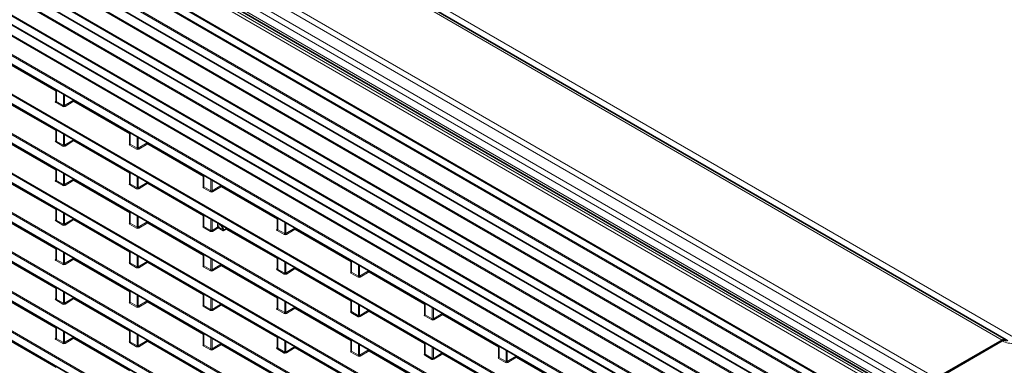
# Model space of a CAD drawing. Header units: millimetres. Extents: x 0 to 1118, y 0 to 864.
# Tile 28 of 256: x 114 to 177, y 181 to 204. Entities that reach past the tile are written whole.
import ezdxf

# ---------------------------------------------------------------- set-up
doc = ezdxf.new("R2010")
doc.units = ezdxf.units.MM

msp = doc.modelspace()

# ---------------------------------------------------------------- linework, layer by layer
at = {"color": 7, "linetype": 'Continuous', "lineweight": 18}
for p, q in [((177.3528, 182.8845), (82.3, 237.7574)), ((178.0703, 183.0724), (83.2618, 237.8041)), ((172.8298, 180.1539), (77.777, 235.0267)), ((173.0798, 180.4178), (78.027, 235.2906)), ((172.5066, 179.5941), (77.4538, 234.4669)), ((172.403, 179.2456), (77.3502, 234.1184)), ((173.0397, 177.8343), (76.8903, 233.3401)), ((76.9772, 233.4923), (173.1265, 177.9865)), ((172.403, 178.7513), (77.3502, 233.6241)), ((81.4082, 229.1981), (168.5218, 178.9085)), ((82.5302, 228), (168.7503, 178.2262)), ((168.7503, 178.1463), (82.4964, 227.9397)), ((167.7663, 177.4593), (82.1638, 226.8766)), ((82.1976, 226.9369), (167.8001, 177.5196)), ((75.4639, 225.1067), (174.4661, 167.954)), ((75.8304, 224.2126), (175.4502, 166.7034)), ((175.4502, 166.6235), (75.7966, 224.1523)), ((174.4661, 165.9365), (75.4639, 223.0892)), ((75.4978, 223.1495), (174.4999, 165.9968)), ((75.4639, 222.555), (174.4661, 165.4023)), ((174.4661, 163.3848), (75.4639, 220.5375)), ((75.4978, 220.5979), (174.4999, 163.4451)), ((75.4639, 220.0033), (174.4661, 162.8506)), ((174.4661, 160.8331), (75.4639, 217.9859)), ((75.4978, 218.0462), (174.4999, 160.8934)), ((75.4639, 217.4516), (174.4661, 160.2989)), ((98.2546, 217.0533), (167.7663, 176.9251)), ((174.4661, 158.2814), (75.4639, 215.4342)), ((75.4978, 215.4945), (174.4999, 158.3417)), ((75.4639, 214.8999), (174.4661, 157.7472)), ((174.4661, 155.7297), (75.4639, 212.8825)), ((75.4978, 212.9428), (174.4999, 155.7901)), ((75.4639, 212.3482), (174.4661, 155.1955)), ((174.4661, 168.4882), (98.2546, 212.4841)), ((98.2884, 212.5445), (174.4999, 168.5485)), ((174.4661, 153.1781), (75.4639, 210.3308)), ((75.4978, 210.3911), (174.4999, 153.2384)), ((75.4639, 209.7965), (174.4661, 152.6438)), ((174.4661, 150.6264), (75.4639, 207.7791)), ((75.4978, 207.8394), (174.4999, 150.6867)), ((75.4639, 207.2449), (174.4661, 150.0921)), ((168.7503, 175.5946), (115.0316, 206.6058)), ((115.0654, 206.6661), (168.7503, 175.6745)), ((167.7663, 174.9076), (114.0054, 205.9431)), ((114.0392, 206.0034), (167.8001, 174.9679)), ((174.4661, 148.0747), (75.4639, 205.2274)), ((75.4978, 205.2877), (174.4999, 148.135)), ((114.0054, 205.4089), (167.7663, 174.3734)), ((75.4639, 204.6932), (174.4661, 147.5404)), ((169.2525, 172.7531), (114.1748, 204.5488)), ((114.2464, 204.5873), (169.1909, 172.8684)), ((116.1609, 199.0442), (116.1609, 198.2934)), ((116.6218, 198.0274), (116.6218, 198.7782)), ((116.6919, 198.7377), (116.6919, 198.0305)), ((116.1259, 198.3175), (116.1463, 198.3308)), ((116.588, 197.9671), (116.1271, 198.2331)), ((116.1609, 198.2934), (116.6218, 198.0274)), ((116.6919, 198.0305), (117.268, 198.3803)), ((117.3034, 198.3191), (116.7281, 197.9699)), ((116.1609, 196.4925), (116.1609, 195.7417)), ((116.6218, 195.4757), (116.6218, 196.2265)), ((116.6919, 196.186), (116.6919, 195.4788)), ((120.8218, 196.2879), (120.8218, 196.3535)), ((120.9339, 196.2888), (120.9339, 195.538)), ((116.1259, 195.7659), (116.1463, 195.7791)), ((116.588, 195.4154), (116.1271, 195.6814)), ((116.1609, 195.7417), (116.6218, 195.4757)), ((116.6919, 195.4788), (117.268, 195.8286)), ((117.3034, 195.7674), (116.7281, 195.4182)), ((120.8989, 195.5622), (120.9193, 195.5754)), ((120.9339, 195.538), (121.3947, 195.272)), ((121.3947, 195.272), (121.3947, 196.0228)), ((121.4648, 195.9823), (121.4648, 195.2752)), ((121.4648, 195.2752), (122.041, 195.6249)), ((122.0763, 195.5637), (121.5011, 195.2145)), ((121.3609, 195.2117), (120.9001, 195.4777)), ((122.7073, 195.1994), (122.7641, 195.2323)), ((116.1609, 193.9408), (116.1609, 193.19)), ((116.6218, 192.924), (116.6218, 193.6748)), ((116.6919, 193.6343), (116.6919, 192.9272)), ((120.8218, 193.7362), (120.8218, 193.8018)), ((120.9339, 193.7371), (120.9339, 192.9864)), ((116.1259, 193.2142), (116.1463, 193.2274)), ((116.588, 192.8637), (116.1271, 193.1297)), ((116.1609, 193.19), (116.6218, 192.924)), ((116.6919, 192.9272), (117.268, 193.2769)), ((117.3034, 193.2157), (116.7281, 192.8665)), ((120.8989, 193.0105), (120.9193, 193.0237)), ((120.9339, 192.9864), (121.3947, 192.7203)), ((121.3947, 192.7203), (121.3947, 193.4711)), ((121.4648, 193.4306), (121.4648, 192.7235)), ((121.4648, 192.7235), (122.041, 193.0732)), ((122.0763, 193.012), (121.5011, 192.6628)), ((125.7069, 193.5335), (125.7069, 192.7827)), ((126.1677, 192.5166), (126.1677, 193.2674)), ((126.2378, 193.227), (126.2378, 192.5198)), ((121.3609, 192.66), (120.9001, 192.926)), ((125.6718, 192.8068), (125.6922, 192.82)), ((126.1339, 192.4563), (125.6731, 192.7224)), ((125.7069, 192.7827), (126.1677, 192.5166)), ((126.2378, 192.5198), (126.814, 192.8695)), ((126.8493, 192.8083), (126.2741, 192.4591)), ((116.1609, 191.3891), (116.1609, 190.6384)), ((116.6218, 190.3723), (116.6218, 191.1231)), ((116.6919, 191.0826), (116.6919, 190.3755)), ((120.8218, 191.1845), (120.8218, 191.2502)), ((120.9339, 191.1855), (120.9339, 190.4347)), ((129.1916, 191.5218), (129.1347, 191.489)), ((129.5451, 191.3177), (129.4883, 191.2849)), ((116.1259, 190.6625), (116.1463, 190.6757)), ((116.588, 190.312), (116.1271, 190.578)), ((116.1609, 190.6384), (116.6218, 190.3723)), ((116.6919, 190.3755), (117.268, 190.7252)), ((117.3034, 190.664), (116.7281, 190.3148)), ((120.8989, 190.4588), (120.9193, 190.472)), ((120.9339, 190.4347), (121.3947, 190.1686)), ((121.3947, 190.1686), (121.3947, 190.9194)), ((121.4648, 190.879), (121.4648, 190.1718)), ((121.4648, 190.1718), (122.041, 190.5215)), ((122.0763, 190.4603), (121.5011, 190.1111)), ((125.7069, 190.9818), (125.7069, 190.231)), ((126.1677, 189.9649), (126.1677, 190.7157)), ((126.2378, 190.6753), (126.2378, 189.9681)), ((126.5988, 190.1872), (126.5988, 190.4669)), ((126.6689, 190.4264), (126.6689, 190.1869)), ((130.4798, 190.7781), (130.4798, 190.0273)), ((130.9407, 189.7613), (130.9407, 190.512)), ((131.0108, 190.4716), (131.0108, 189.7644)), ((121.3609, 190.1083), (120.9001, 190.3744)), ((125.6718, 190.2551), (125.6922, 190.2683)), ((126.1339, 189.9046), (125.6731, 190.1707)), ((125.7069, 190.231), (126.1677, 189.9649)), ((126.2378, 189.9681), (126.5988, 190.1872)), ((126.6351, 190.1266), (126.2741, 189.9074)), ((126.9559, 189.9413), (126.6351, 190.1266)), ((126.6689, 190.1869), (126.9702, 190.0129)), ((130.4448, 190.0514), (130.4652, 190.0646)), ((130.9069, 189.7009), (130.446, 189.967)), ((130.4798, 190.0273), (130.9407, 189.7613)), ((131.0108, 189.7644), (131.587, 190.1142)), ((131.6223, 190.0529), (131.047, 189.7037)), ((116.1609, 188.8375), (116.1609, 188.0867)), ((116.6218, 187.8206), (116.6218, 188.5714)), ((116.6919, 188.531), (116.6919, 187.8238)), ((120.8218, 188.6328), (120.8218, 188.6985)), ((120.9339, 188.6338), (120.9339, 187.883)), ((124.7714, 188.9701), (124.7146, 188.9373)), ((125.125, 188.766), (125.0682, 188.7332)), ((116.1259, 188.1108), (116.1463, 188.124)), ((116.588, 187.7603), (116.1271, 188.0264)), ((116.1609, 188.0867), (116.6218, 187.8206)), ((116.6919, 187.8238), (117.268, 188.1735)), ((117.3034, 188.1123), (116.7281, 187.7631)), ((120.8989, 187.9071), (120.9193, 187.9203)), ((120.9339, 187.883), (121.3947, 187.6169)), ((121.3947, 187.6169), (121.3947, 188.3677)), ((121.4648, 188.3273), (121.4648, 187.6201)), ((121.4648, 187.6201), (122.041, 187.9699)), ((122.0763, 187.9086), (121.5011, 187.5594)), ((125.7069, 188.4301), (125.7069, 187.6793)), ((126.1677, 187.4132), (126.1677, 188.164)), ((126.2378, 188.1236), (126.2378, 187.4164)), ((130.4798, 188.2264), (130.4798, 187.4756)), ((130.9407, 187.2096), (130.9407, 187.9604)), ((131.0108, 187.9199), (131.0108, 187.2127)), ((135.2528, 188.0227), (135.2528, 187.2719)), ((121.3609, 187.5566), (120.9001, 187.8227)), ((122.5614, 187.6943), (122.5045, 187.6614)), ((122.9149, 187.4901), (122.8581, 187.4573)), ((125.6718, 187.7034), (125.6922, 187.7166)), ((126.1339, 187.3529), (125.6731, 187.619)), ((125.7069, 187.6793), (126.1677, 187.4132)), ((126.2378, 187.4164), (126.814, 187.7662)), ((126.8493, 187.7049), (126.2741, 187.3557)), ((130.4448, 187.4997), (130.4652, 187.513)), ((130.9069, 187.1493), (130.446, 187.4153)), ((130.4798, 187.4756), (130.9407, 187.2096)), ((131.0108, 187.2127), (131.587, 187.5625)), ((131.6223, 187.5012), (131.047, 187.1521)), ((135.2178, 187.296), (135.2382, 187.3093)), ((135.2528, 187.2719), (135.7137, 187.0059)), ((135.7137, 187.0059), (135.7137, 187.7567)), ((135.7837, 187.7162), (135.7837, 187.009)), ((135.7837, 187.009), (136.3599, 187.3588)), ((136.3953, 187.2976), (135.82, 186.9484)), ((135.6798, 186.9456), (135.219, 187.2116)), ((116.1609, 186.2858), (116.1609, 185.535)), ((116.6218, 185.2689), (116.6218, 186.0197)), ((116.6919, 185.9793), (116.6919, 185.2721)), ((120.3513, 186.4184), (120.2944, 186.3856)), ((120.7049, 186.2143), (120.648, 186.1815)), ((120.9339, 186.0821), (120.9339, 185.3313)), ((116.1259, 185.5591), (116.1463, 185.5723)), ((116.588, 185.2086), (116.1271, 185.4747)), ((116.1609, 185.535), (116.6218, 185.2689)), ((116.6919, 185.2721), (117.268, 185.6218)), ((117.3034, 185.5606), (116.7281, 185.2114)), ((120.8989, 185.3554), (120.9193, 185.3686)), ((120.9339, 185.3313), (121.3947, 185.0652)), ((121.3947, 185.0652), (121.3947, 185.816)), ((121.4648, 185.7756), (121.4648, 185.0684)), ((121.4648, 185.0684), (122.041, 185.4182)), ((122.0763, 185.3569), (121.5011, 185.0077)), ((125.7069, 185.8784), (125.7069, 185.1276)), ((126.1677, 184.8616), (126.1677, 185.6123)), ((126.2378, 185.5719), (126.2378, 184.8647)), ((130.4798, 185.6747), (130.4798, 184.9239)), ((130.9407, 184.6579), (130.9407, 185.4087)), ((131.0108, 185.3682), (131.0108, 184.661)), ((135.2528, 185.471), (135.2528, 184.7202)), ((118.1412, 185.1426), (118.1208, 185.1308)), ((118.4948, 184.9384), (118.438, 184.9056)), ((121.3609, 185.0049), (120.9001, 185.271)), ((125.6718, 185.1517), (125.6922, 185.165)), ((126.1339, 184.8013), (125.6731, 185.0673)), ((125.7069, 185.1276), (126.1677, 184.8616)), ((126.2378, 184.8647), (126.814, 185.2145)), ((126.8493, 185.1532), (126.2741, 184.804)), ((130.4448, 184.948), (130.4652, 184.9613)), ((130.9069, 184.5976), (130.446, 184.8636)), ((130.4798, 184.9239), (130.9407, 184.6579)), ((131.0108, 184.661), (131.587, 185.0108)), ((131.6223, 184.9496), (131.047, 184.6004)), ((135.2178, 184.7443), (135.2382, 184.7576)), ((135.2528, 184.7202), (135.7137, 184.4542)), ((135.7137, 184.4542), (135.7137, 185.205)), ((135.7837, 185.1645), (135.7837, 184.4573)), ((135.7837, 184.4573), (136.3599, 184.8071)), ((136.3953, 184.7459), (135.82, 184.3967)), ((140.0258, 185.2673), (140.0258, 184.5165)), ((140.4866, 184.2505), (140.4866, 185.0013)), ((140.5567, 184.9608), (140.5567, 184.2536)), ((135.6798, 184.3939), (135.219, 184.6599)), ((139.9907, 184.5407), (140.0111, 184.5539)), ((140.4528, 184.1902), (139.992, 184.4562)), ((140.0258, 184.5165), (140.4866, 184.2505)), ((140.5567, 184.2536), (141.1329, 184.6034)), ((141.1682, 184.5422), (140.593, 184.193)), ((116.1609, 183.7341), (116.1609, 182.9833)), ((116.6218, 182.7172), (116.6218, 183.468)), ((116.6919, 183.4276), (116.6919, 182.7204)), ((120.2876, 183.9035), (120.2307, 183.8707)), ((120.7965, 183.5441), (120.8533, 183.5769)), ((120.9339, 183.5304), (120.9339, 182.7796)), ((116.1259, 183.0074), (116.1463, 183.0206)), ((116.588, 182.6569), (116.1271, 182.923)), ((116.1609, 182.9833), (116.6218, 182.7172)), ((116.6919, 182.7204), (117.268, 183.0702)), ((117.3034, 183.0089), (116.7281, 182.6597)), ((120.8989, 182.8037), (120.9193, 182.8169)), ((121.3947, 182.5136), (121.3947, 183.2643)), ((121.4648, 183.2239), (121.4648, 182.5167)), ((121.4648, 182.5167), (122.041, 182.8665)), ((122.0763, 182.8052), (121.5011, 182.456)), ((125.7069, 183.3267), (125.7069, 182.5759)), ((126.1677, 182.3099), (126.1677, 183.0607)), ((126.2378, 183.0202), (126.2378, 182.313)), ((130.4798, 183.123), (130.4798, 182.3722)), ((130.9407, 182.1062), (130.9407, 182.857)), ((131.0108, 182.8165), (131.0108, 182.1093)), ((135.2528, 182.9193), (135.2528, 182.1685)), ((114.0747, 182.3868), (114.0178, 182.3539)), ((118.0775, 182.6277), (118.0207, 182.5949)), ((118.5864, 182.2683), (118.6432, 182.3011)), ((121.3609, 182.4532), (120.9001, 182.7193)), ((120.9339, 182.7796), (121.3947, 182.5136)), ((125.6718, 182.6), (125.6922, 182.6133)), ((126.1339, 182.2496), (125.6731, 182.5156)), ((125.7069, 182.5759), (126.1677, 182.3099)), ((126.2378, 182.313), (126.814, 182.6628)), ((126.8493, 182.6016), (126.2741, 182.2524)), ((130.4448, 182.3963), (130.4652, 182.4096)), ((130.9069, 182.0459), (130.446, 182.3119)), ((130.4798, 182.3722), (130.9407, 182.1062)), ((131.0108, 182.1093), (131.587, 182.4591)), ((131.6223, 182.3979), (131.047, 182.0487)), ((135.2178, 182.1927), (135.2382, 182.2059)), ((135.2528, 182.1685), (135.7137, 181.9025)), ((135.7137, 181.9025), (135.7137, 182.6533)), ((135.7837, 182.6128), (135.7837, 181.9056)), ((135.7837, 181.9056), (136.3599, 182.2554)), ((136.3953, 182.1942), (135.82, 181.845)), ((140.0258, 182.7156), (140.0258, 181.9648)), ((140.4866, 181.6988), (140.4866, 182.4496)), ((140.5567, 182.4091), (140.5567, 181.702)), ((144.7987, 182.5119), (144.7987, 181.7612)), ((145.2596, 181.4951), (145.2596, 182.2459)), ((145.3297, 182.2054), (145.3297, 181.4983)), ((135.6798, 181.8422), (135.219, 182.1082)), ((139.9907, 181.989), (140.0111, 182.0022)), ((140.4528, 181.6385), (139.992, 181.9045)), ((140.0258, 181.9648), (140.4866, 181.6988)), ((140.5567, 181.702), (141.1329, 182.0517)), ((141.1682, 181.9905), (140.593, 181.6413)), ((144.7637, 181.7853), (144.7841, 181.7985)), ((145.2258, 181.4348), (144.7649, 181.7009)), ((144.7987, 181.7612), (145.2596, 181.4951)), ((145.3297, 181.4983), (145.9059, 181.848)), ((145.9412, 181.7868), (145.366, 181.4376)), ((115.8674, 181.3518), (115.8106, 181.319))]:
    msp.add_line(p, q, dxfattribs=at)
at = {"color": 7, "linetype": 'Continuous', "lineweight": 35}
for p, q in [((177.6028, 182.9093), (82.5499, 237.7821)), ((77.4538, 233.3952), (172.5066, 178.5223)), ((81.4341, 229.1409), (168.5477, 178.8512)), ((75.4743, 225.0838), (174.4764, 167.9311)), ((75.4743, 222.5321), (174.4764, 165.3794)), ((75.4743, 219.9804), (174.4764, 162.8277)), ((75.4743, 217.4287), (174.4764, 160.276)), ((98.265, 217.0304), (167.7766, 176.9022)), ((75.4743, 214.877), (174.4764, 157.7243)), ((75.4743, 212.3253), (174.4764, 155.1726)), ((75.4743, 209.7737), (174.4764, 152.6209)), ((75.4743, 207.222), (174.4764, 150.0692)), ((114.0158, 205.386), (167.7766, 174.3505)), ((75.4743, 204.6703), (174.4764, 147.5175)), ((116.1463, 198.987), (112.5304, 201.0744)), ((115.0472, 199.6872), (115.0052, 199.6458)), ((115.1179, 199.6464), (115.0759, 199.6049)), ((115.1511, 199.6272), (115.1092, 199.5857)), ((115.2041, 199.5966), (115.1623, 199.5551)), ((116.1463, 199.0527), (116.1463, 198.3149)), ((116.1463, 196.4354), (112.5304, 198.5228)), ((117.268, 198.4051), (117.268, 198.3803)), ((120.9193, 196.2317), (117.3034, 198.3191)), ((116.1463, 196.501), (116.1463, 195.7632)), ((120.8511, 196.271), (120.8511, 196.3366)), ((120.8726, 196.2586), (120.8726, 196.3242)), ((120.9193, 196.2973), (120.9193, 195.5595)), ((116.1463, 193.8837), (112.5304, 195.9711)), ((117.268, 195.8534), (117.268, 195.8286)), ((120.9193, 193.68), (117.3034, 195.7674)), ((122.041, 195.6497), (122.041, 195.6249)), ((125.6922, 193.4763), (122.0763, 195.5637)), ((122.927, 195.0726), (122.9839, 195.1054)), ((123.2457, 194.9543), (123.132, 194.9543)), ((116.1463, 193.9493), (116.1463, 193.2115)), ((120.8511, 193.7193), (120.8511, 193.7849)), ((120.8726, 193.7069), (120.8726, 193.7725)), ((120.9193, 193.7456), (120.9193, 193.0078)), ((116.1463, 191.332), (112.5304, 193.4194)), ((117.268, 193.3017), (117.268, 193.2769)), ((120.9193, 191.1283), (117.3034, 193.2157)), ((122.041, 193.098), (122.041, 193.0732)), ((125.6922, 190.9246), (122.0763, 193.012)), ((125.6922, 193.5419), (125.6922, 192.8041)), ((126.814, 192.8943), (126.814, 192.8695)), ((126.8493, 192.8083), (130.4652, 190.7209)), ((128.2722, 192.0525), (128.2154, 192.0197)), ((128.4843, 191.9301), (128.4275, 191.8972)), ((116.1463, 191.3976), (116.1463, 190.6598)), ((120.8511, 191.1676), (120.8511, 191.2332)), ((120.8726, 191.1552), (120.8726, 191.2208)), ((120.9193, 191.1939), (120.9193, 190.4561)), ((116.1463, 188.7803), (112.5304, 190.8677)), ((117.268, 190.75), (117.268, 190.7252)), ((120.9193, 188.5766), (117.3034, 190.664)), ((122.041, 190.5463), (122.041, 190.5215)), ((125.6922, 188.3729), (122.0763, 190.4603)), ((125.6922, 190.9902), (125.6922, 190.2524)), ((130.4652, 190.7865), (130.4652, 190.0487)), ((127.1507, 190.1053), (127.2201, 190.1082)), ((127.1617, 190.0763), (130.4652, 188.1692)), ((127.1874, 190.0614), (127.2863, 190.07)), ((127.5177, 189.8708), (127.5896, 189.8949)), ((127.6323, 189.8046), (127.7017, 189.8302)), ((131.587, 190.1142), (131.587, 190.139)), ((131.6223, 190.0529), (135.2382, 187.9655)), ((123.8521, 189.5008), (123.7952, 189.468)), ((124.0642, 189.3784), (124.0074, 189.3456)), ((127.9537, 189.6191), (127.9969, 189.6598)), ((116.1463, 188.8459), (116.1463, 188.1081)), ((120.8511, 188.6159), (120.8511, 188.6816)), ((120.9193, 188.6422), (120.9193, 187.9044)), ((116.1463, 186.2286), (112.5304, 188.316)), ((117.268, 188.1983), (117.268, 188.1735)), ((120.9193, 186.0249), (117.3034, 188.1123)), ((122.041, 187.9946), (122.041, 187.9699)), ((125.6922, 185.8212), (122.0763, 187.9086)), ((125.6922, 188.4385), (125.6922, 187.7007)), ((130.4652, 188.2348), (130.4652, 187.4971)), ((135.2382, 188.0312), (135.2382, 187.2934)), ((126.814, 187.791), (126.814, 187.7662)), ((126.8493, 187.7049), (130.4652, 185.6175)), ((131.587, 187.5625), (131.587, 187.5873)), ((131.6223, 187.5012), (135.2382, 185.4138)), ((136.3599, 187.3588), (136.3599, 187.3836)), ((136.3953, 187.2976), (140.0111, 185.2102)), ((119.7227, 186.7157), (119.7646, 186.7571)), ((116.1463, 186.2942), (116.1463, 185.5564)), ((120.9193, 186.0905), (120.9193, 185.3527)), ((116.1463, 183.6769), (112.5304, 185.7643)), ((117.268, 185.6466), (117.268, 185.6218)), ((120.9193, 183.4732), (117.3034, 185.5606)), ((122.041, 185.443), (122.041, 185.4182)), ((125.6922, 183.2695), (122.0763, 185.3569)), ((122.2149, 185.277), (122.2149, 185.3426)), ((125.6922, 185.8868), (125.6922, 185.1491)), ((130.4652, 185.6832), (130.4652, 184.9454)), ((135.2382, 185.4795), (135.2382, 184.7417)), ((118.094, 185.1042), (118.1359, 185.1457)), ((122.4649, 185.1326), (122.4649, 185.1983)), ((126.814, 185.2393), (126.814, 185.2145)), ((126.8493, 185.1532), (130.4652, 183.0658)), ((131.587, 185.0108), (131.587, 185.0356)), ((131.6223, 184.9496), (135.2382, 182.8622)), ((136.3599, 184.8071), (136.3599, 184.8319)), ((136.3953, 184.7459), (140.0111, 182.6585)), ((140.0111, 185.2758), (140.0111, 184.538)), ((119.4743, 184.373), (119.4175, 184.3402)), ((119.6864, 184.2505), (119.6296, 184.2177)), ((141.1329, 184.6034), (141.1329, 184.6282)), ((141.1682, 184.5422), (144.7841, 182.4548)), ((116.1463, 183.7425), (116.1463, 183.0047)), ((120.9193, 183.5388), (120.9193, 182.8011)), ((116.1463, 181.1252), (112.5304, 183.2126)), ((117.268, 183.0949), (117.268, 183.0702)), ((120.9193, 180.9215), (117.3034, 183.0089)), ((117.4764, 182.9747), (117.4195, 182.9419)), ((122.041, 182.8913), (122.041, 182.8665)), ((125.6922, 180.7178), (122.0763, 182.8052)), ((125.6922, 183.3352), (125.6922, 182.5974)), ((130.4652, 183.1315), (130.4652, 182.3937)), ((135.2382, 182.9278), (135.2382, 182.19)), ((144.0953, 182.8524), (144.1521, 182.8852)), ((173.0798, 180.4178), (177.3528, 182.8845)), ((177.3436, 182.8242), (173.1275, 180.3903)), ((122.3189, 182.7309), (122.3189, 182.7133)), ((122.3728, 182.6997), (122.3728, 182.6877)), ((122.3816, 182.6946), (122.3728, 182.6877)), ((126.814, 182.6876), (126.814, 182.6628)), ((126.8493, 182.6016), (130.4652, 180.5142)), ((131.587, 182.4591), (131.587, 182.4839)), ((131.6223, 182.3979), (135.2382, 180.3105)), ((136.3599, 182.2554), (136.3599, 182.2802)), ((136.3953, 182.1942), (140.0111, 180.1068)), ((140.0111, 182.7241), (140.0111, 181.9863)), ((144.7841, 182.5204), (144.7841, 181.7826)), ((115.0542, 181.8213), (114.9973, 181.7885)), ((115.2663, 181.6988), (115.2094, 181.666)), ((141.1329, 182.0517), (141.1329, 182.0765)), ((141.1682, 181.9905), (144.7841, 179.9031)), ((141.3548, 181.8828), (141.4117, 181.9156)), ((145.9059, 181.848), (145.9059, 181.8728)), ((145.9412, 181.7868), (149.5571, 179.6994))]:
    msp.add_line(p, q, dxfattribs=at)
at = {"color": 7, "linetype": 'Continuous', "lineweight": 35, "flags": 128}
for points in [[(127.1215, 190.1757), (127.1311, 190.1535), (127.1617, 190.0763)], [(127.2599, 190.0196), (127.3323, 190.0299), (127.3499, 190.0332)], [(127.397, 189.9405), (127.4524, 189.9523), (127.4788, 189.9589)], [(177.3528, 182.8845), (177.4218, 182.9165), (177.4881, 182.9316), (177.5492, 182.9291), (177.6028, 182.9093), (177.6468, 182.8728), (177.6794, 182.8211), (177.6799, 182.82)]]:
    msp.add_lwpolyline(points, dxfattribs=at)
at = {"color": 7, "linetype": 'Continuous', "lineweight": 18}
for centre, radius, start, end in [((116.1414, 198.3409), 0.028, 236.425904, 280.596189), ((116.0837, 198.2971), 0.0773, 304.1588, 357.284805), ((116.5445, 198.031), 0.0773, 304.1588, 357.284805), ((116.7728, 198.0378), 0.0813, 185.107746, 236.65068), ((116.1414, 195.7892), 0.028, 236.425904, 280.596189), ((116.0837, 195.7454), 0.0773, 304.1588, 357.284805), ((120.9144, 195.5855), 0.028, 236.425904, 280.596189), ((120.8567, 195.5417), 0.0773, 304.1588, 357.284805), ((116.5445, 195.4794), 0.0773, 304.1588, 357.284805), ((116.7728, 195.4861), 0.0813, 185.107746, 236.65068), ((121.3175, 195.2757), 0.0773, 304.1588, 357.284805), ((121.5458, 195.2824), 0.0813, 185.107746, 236.65068), ((116.1414, 193.2375), 0.028, 236.425904, 280.596189), ((116.0837, 193.1937), 0.0773, 304.1588, 357.284805), ((120.9144, 193.0338), 0.028, 236.425904, 280.596189), ((120.8567, 192.99), 0.0773, 304.1588, 357.284805), ((116.5445, 192.9277), 0.0773, 304.1588, 357.284805), ((116.7728, 192.9344), 0.0813, 185.107746, 236.65068), ((121.3175, 192.724), 0.0773, 304.1588, 357.284805), ((121.5458, 192.7307), 0.0813, 185.107746, 236.65068), ((125.6873, 192.8301), 0.028, 236.425904, 280.596189), ((125.6296, 192.7863), 0.0773, 304.1588, 357.284805), ((126.0905, 192.5203), 0.0773, 304.1588, 357.284805), ((126.3188, 192.527), 0.0813, 185.107746, 236.65068), ((116.1414, 190.6858), 0.028, 236.425904, 280.596189), ((116.0837, 190.642), 0.0773, 304.1588, 357.284805), ((120.9144, 190.4821), 0.028, 236.425904, 280.596189), ((120.8567, 190.4383), 0.0773, 304.1588, 357.284805), ((116.5445, 190.376), 0.0773, 304.1588, 357.284805), ((116.7728, 190.3827), 0.0813, 185.107746, 236.65068), ((121.3175, 190.1723), 0.0773, 304.1588, 357.284805), ((121.5458, 190.179), 0.0813, 185.107746, 236.65068), ((125.6873, 190.2784), 0.028, 236.425904, 280.596189), ((125.6296, 190.2346), 0.0773, 304.1588, 357.284805), ((126.0905, 189.9686), 0.0773, 304.1588, 357.284805), ((126.3188, 189.9753), 0.0813, 185.107746, 236.65068), ((126.6335, 190.1184), 0.077, 62.656484, 116.766219), ((126.6797, 190.1945), 0.0813, 185.107746, 236.65068), ((126.5916, 190.1905), 0.0773, 304.1588, 357.284805), ((130.4603, 190.0747), 0.028, 236.411171, 280.730789), ((130.4026, 190.031), 0.0773, 304.1588, 357.284805), ((130.8635, 189.7649), 0.0773, 304.1588, 357.284805), ((131.0917, 189.7716), 0.0813, 185.107746, 236.65068), ((116.1414, 188.1341), 0.028, 236.425904, 280.596189), ((116.0837, 188.0903), 0.0773, 304.1588, 357.284805), ((120.9144, 187.9304), 0.028, 236.425904, 280.596189), ((120.8567, 187.8866), 0.0773, 304.1588, 357.284805), ((116.5445, 187.8243), 0.0773, 304.1588, 357.284805), ((116.7728, 187.831), 0.0813, 185.107746, 236.65068), ((121.3175, 187.6206), 0.0773, 304.1588, 357.284805), ((121.5458, 187.6273), 0.0813, 185.107746, 236.65068), ((125.6873, 187.7268), 0.028, 236.425904, 280.596189), ((125.6296, 187.683), 0.0773, 304.1588, 357.284805), ((126.0905, 187.4169), 0.0773, 304.1588, 357.284805), ((126.3188, 187.4236), 0.0813, 185.107746, 236.65068), ((130.4603, 187.5231), 0.028, 236.425904, 280.596189), ((130.4026, 187.4793), 0.0773, 304.1588, 357.284805), ((135.2333, 187.3194), 0.028, 236.411171, 280.730789), ((135.1756, 187.2756), 0.0773, 304.1588, 357.284805), ((130.8635, 187.2132), 0.0773, 304.1588, 357.284805), ((131.0917, 187.2199), 0.0813, 185.107746, 236.65068), ((135.6364, 187.0095), 0.0773, 304.1588, 357.284805), ((135.8647, 187.0163), 0.0813, 185.107746, 236.65068), ((116.1414, 185.5824), 0.028, 236.425904, 280.596189), ((116.0837, 185.5386), 0.0773, 304.1588, 357.284805), ((120.9144, 185.3788), 0.028, 236.425904, 280.596189), ((120.8567, 185.3349), 0.0773, 304.1588, 357.284805), ((116.5445, 185.2726), 0.0773, 304.1588, 357.284805), ((116.7728, 185.2793), 0.0813, 185.107746, 236.65068), ((121.3175, 185.0689), 0.0773, 304.1588, 357.284805), ((121.5458, 185.0756), 0.0813, 185.107746, 236.65068), ((125.6873, 185.1751), 0.028, 236.425904, 280.596189), ((125.6296, 185.1313), 0.0773, 304.1588, 357.284805), ((126.0905, 184.8652), 0.0773, 304.1588, 357.284805), ((126.3188, 184.8719), 0.0813, 185.107746, 236.65068), ((130.4603, 184.9714), 0.028, 236.425904, 280.596189), ((130.4026, 184.9276), 0.0773, 304.1588, 357.284805), ((135.2333, 184.7677), 0.028, 236.425904, 280.596189), ((135.1756, 184.7239), 0.0773, 304.1588, 357.284805), ((130.8635, 184.6615), 0.0773, 304.1588, 357.284805), ((131.0917, 184.6683), 0.0813, 185.107746, 236.65068), ((135.6364, 184.4578), 0.0773, 304.1588, 357.284805), ((135.8647, 184.4646), 0.0813, 185.107746, 236.65068), ((140.0062, 184.564), 0.028, 236.411171, 280.730789), ((139.9486, 184.5202), 0.0773, 304.1588, 357.284805), ((140.4094, 184.2542), 0.0773, 304.1588, 357.284805), ((140.6377, 184.2609), 0.0813, 185.107746, 236.65068), ((116.1414, 183.0307), 0.028, 236.425904, 280.596189), ((116.0837, 182.9869), 0.0773, 304.1588, 357.284805), ((120.9144, 182.8271), 0.028, 236.425904, 280.596189), ((116.5445, 182.7209), 0.0773, 304.1588, 357.284805), ((116.7728, 182.7276), 0.0813, 185.107746, 236.65068), ((120.8567, 182.7833), 0.0773, 304.1588, 357.284805), ((121.3175, 182.5172), 0.0773, 304.1588, 357.284805), ((121.5458, 182.5239), 0.0813, 185.107746, 236.65068), ((125.6873, 182.6234), 0.028, 236.425904, 280.596189), ((125.6296, 182.5796), 0.0773, 304.1588, 357.284805), ((126.0905, 182.3135), 0.0773, 304.1588, 357.284805), ((126.3188, 182.3203), 0.0813, 185.107746, 236.65068), ((130.4603, 182.4197), 0.028, 236.425904, 280.596189), ((130.4026, 182.3759), 0.0773, 304.1588, 357.284805), ((135.2333, 182.216), 0.028, 236.425904, 280.596189), ((135.1756, 182.1722), 0.0773, 304.1588, 357.284805), ((130.8635, 182.1098), 0.0773, 304.1588, 357.284805), ((131.0917, 182.1166), 0.0813, 185.107746, 236.65068), ((135.6364, 181.9062), 0.0773, 304.1588, 357.284805), ((135.8647, 181.9129), 0.0813, 185.107746, 236.65068), ((140.0062, 182.0123), 0.028, 236.425904, 280.596189), ((139.9486, 181.9685), 0.0773, 304.1588, 357.284805), ((140.4094, 181.7025), 0.0773, 304.1588, 357.284805), ((140.6377, 181.7092), 0.0813, 185.107746, 236.65068), ((144.7792, 181.8086), 0.028, 236.411171, 280.730789), ((144.7215, 181.7648), 0.0773, 304.1588, 357.284805), ((145.1824, 181.4988), 0.0773, 304.1588, 357.284805), ((145.4106, 181.5055), 0.0813, 185.107746, 236.65068)]:
    msp.add_arc(centre, radius, start, end, dxfattribs=at)
at = {"color": 7, "linetype": 'Continuous', "lineweight": 35}
for centre, radius, start, end in [((125.3781, 189.381), 1.7129, 21.648737, 34.867765), ((120.3018, 188.7022), 0.571, 350.495079, 356.721856), ((122.7287, 183.5049), 0.8914, 242.624439, 246.465169)]:
    msp.add_arc(centre, radius, start, end, dxfattribs=at)
at = {"color": 7, "linetype": 'Continuous', "lineweight": 18}
for centre, major_axis, ratio, start_param, end_param in [((116.1978, 198.2775), (0.1, 0.004), 0.6018966, 2.3498459, 3.9031889), ((116.1963, 198.3174), (0.0499, 0.0041), 0.6250907, 3.089772, 3.8751701), ((116.6587, 198.0115), (0.1, 0.004), 0.6018966, 3.9031889, 5.456532), ((116.6571, 198.0514), (0.0499, 0.0041), 0.6250907, 3.8751701, 5.4285132), ((116.1978, 195.7258), (0.1, 0.004), 0.6018966, 2.3498459, 3.9031889), ((116.1963, 195.7657), (0.0499, 0.0041), 0.6250907, 3.089772, 3.8751701), ((120.9708, 195.5221), (0.1, 0.004), 0.6018966, 2.3498459, 3.9031889), ((120.9693, 195.562), (0.0499, 0.0041), 0.6250907, 3.089772, 3.8751701), ((116.6587, 195.4598), (0.1, 0.004), 0.6018966, 3.9031889, 5.456532), ((116.6571, 195.4997), (0.0499, 0.0041), 0.6250907, 3.8751701, 5.4285132), ((121.4316, 195.2561), (0.1, 0.004), 0.6018966, 3.9031889, 5.456532), ((121.4301, 195.296), (0.0499, 0.0041), 0.6250907, 3.8751701, 5.4285132), ((116.1978, 193.1741), (0.1, 0.004), 0.6018966, 2.3498459, 3.9031889), ((116.1963, 193.214), (0.0499, 0.0041), 0.6250907, 3.089772, 3.8751701), ((120.9708, 192.9704), (0.1, 0.004), 0.6018966, 2.3498459, 3.9031889), ((120.9693, 193.0103), (0.0499, 0.0041), 0.6250907, 3.089772, 3.8751701), ((116.6587, 192.9081), (0.1, 0.004), 0.6018966, 3.9031889, 5.456532), ((116.6571, 192.948), (0.0499, 0.0041), 0.6250907, 3.8751701, 5.4285132), ((121.4316, 192.7044), (0.1, 0.004), 0.6018966, 3.9031889, 5.456532), ((121.4301, 192.7443), (0.0499, 0.0041), 0.6250907, 3.8751701, 5.4285132), ((125.7438, 192.7667), (0.1, 0.004), 0.6018966, 2.3498459, 3.9031889), ((125.7422, 192.8066), (0.0499, 0.0041), 0.6250907, 3.089772, 3.8751701), ((126.2046, 192.5007), (0.1, 0.004), 0.6018966, 3.9031889, 5.456532), ((126.2031, 192.5406), (0.0499, 0.0041), 0.6250907, 3.8751701, 5.4285132), ((116.1978, 190.6224), (0.1, 0.004), 0.6018966, 2.3498459, 3.9031889), ((116.1963, 190.6623), (0.0499, 0.0041), 0.6250907, 3.089772, 3.8751701), ((120.9708, 190.4187), (0.1, 0.004), 0.6018966, 2.3498459, 3.9031889), ((120.9693, 190.4586), (0.0499, 0.0041), 0.6250907, 3.089772, 3.8751701), ((116.6587, 190.3564), (0.1, 0.004), 0.6018966, 3.9031889, 5.456532), ((116.6571, 190.3963), (0.0499, 0.0041), 0.6250907, 3.8751701, 5.4285132), ((121.4316, 190.1527), (0.1, 0.004), 0.6018966, 3.9031889, 5.456532), ((121.4301, 190.1926), (0.0499, 0.0041), 0.6250907, 3.8751701, 5.4285132), ((125.7438, 190.2151), (0.1, 0.004), 0.6018966, 2.3498459, 3.9031889), ((125.7422, 190.255), (0.0499, 0.0041), 0.6250907, 3.089772, 3.8751701), ((126.2046, 189.949), (0.1, 0.004), 0.6018966, 3.9031889, 5.456532), ((126.2031, 189.9889), (0.0499, 0.0041), 0.6250907, 3.8751701, 5.4285132), ((130.5167, 190.0114), (0.1, 0.004), 0.6018966, 2.3498459, 3.9031889), ((130.5152, 190.0513), (0.0499, 0.0041), 0.6250907, 3.089772, 3.8751701), ((130.9776, 189.7453), (0.1, 0.004), 0.6018966, 3.9031889, 5.456532), ((130.976, 189.7852), (0.0499, 0.0041), 0.6250907, 3.8751701, 5.4285132), ((116.1978, 188.0707), (0.1, 0.004), 0.6018966, 2.3498459, 3.9031889), ((116.1963, 188.1106), (0.0499, 0.0041), 0.6250907, 3.089772, 3.8751701), ((120.9708, 187.8671), (0.1, 0.004), 0.6018966, 2.3498459, 3.9031889), ((120.9693, 187.907), (0.0499, 0.0041), 0.6250907, 3.089772, 3.8751701), ((116.6587, 187.8047), (0.1, 0.004), 0.6018966, 3.9031889, 5.456532), ((116.6571, 187.8446), (0.0499, 0.0041), 0.6250907, 3.8751701, 5.4285132), ((121.4316, 187.601), (0.1, 0.004), 0.6018966, 3.9031889, 5.456532), ((121.4301, 187.6409), (0.0499, 0.0041), 0.6250907, 3.8751701, 5.4285132), ((125.7438, 187.6634), (0.1, 0.004), 0.6018966, 2.3498459, 3.9031889), ((125.7422, 187.7033), (0.0499, 0.0041), 0.6250907, 3.089772, 3.8751701), ((126.2046, 187.3973), (0.1, 0.004), 0.6018966, 3.9031889, 5.456532), ((126.2031, 187.4372), (0.0499, 0.0041), 0.6250907, 3.8751701, 5.4285132), ((130.5167, 187.4597), (0.1, 0.004), 0.6018966, 2.3498459, 3.9031889), ((130.5152, 187.4996), (0.0499, 0.0041), 0.6250907, 3.089772, 3.8751701), ((135.2897, 187.256), (0.1, 0.004), 0.6018966, 2.3498459, 3.9031889), ((135.2882, 187.2959), (0.0499, 0.0041), 0.6250907, 3.089772, 3.8751701), ((130.9776, 187.1936), (0.1, 0.004), 0.6018966, 3.9031889, 5.456532), ((130.976, 187.2335), (0.0499, 0.0041), 0.6250907, 3.8751701, 5.4285132), ((135.7505, 186.99), (0.1, 0.004), 0.6018966, 3.9031889, 5.456532), ((135.749, 187.0299), (0.0499, 0.0041), 0.6250907, 3.8751701, 5.4285132), ((116.1978, 185.5191), (0.1, 0.004), 0.6018966, 2.3498459, 3.9031889), ((116.1963, 185.5589), (0.0499, 0.0041), 0.6250907, 3.089772, 3.8751701), ((120.9708, 185.3154), (0.1, 0.004), 0.6018966, 2.3498459, 3.9031889), ((120.9693, 185.3553), (0.0499, 0.0041), 0.6250907, 3.089772, 3.8751701), ((116.6587, 185.253), (0.1, 0.004), 0.6018966, 3.9031889, 5.456532), ((116.6571, 185.2929), (0.0499, 0.0041), 0.6250907, 3.8751701, 5.4285132), ((121.4316, 185.0493), (0.1, 0.004), 0.6018966, 3.9031889, 5.456532), ((121.4301, 185.0892), (0.0499, 0.0041), 0.6250907, 3.8751701, 5.4285132), ((125.7438, 185.1117), (0.1, 0.004), 0.6018966, 2.3498459, 3.9031889), ((125.7422, 185.1516), (0.0499, 0.0041), 0.6250907, 3.089772, 3.8751701), ((126.2046, 184.8456), (0.1, 0.004), 0.6018966, 3.9031889, 5.456532), ((126.2031, 184.8855), (0.0499, 0.0041), 0.6250907, 3.8751701, 5.4285132), ((130.5167, 184.908), (0.1, 0.004), 0.6018966, 2.3498459, 3.9031889), ((130.5152, 184.9479), (0.0499, 0.0041), 0.6250907, 3.089772, 3.8751701), ((135.2897, 184.7043), (0.1, 0.004), 0.6018966, 2.3498459, 3.9031889), ((135.2882, 184.7442), (0.0499, 0.0041), 0.6250907, 3.089772, 3.8751701), ((130.9776, 184.6419), (0.1, 0.004), 0.6018966, 3.9031889, 5.456532), ((130.976, 184.6818), (0.0499, 0.0041), 0.6250907, 3.8751701, 5.4285132), ((135.7505, 184.4383), (0.1, 0.004), 0.6018966, 3.9031889, 5.456532), ((135.749, 184.4782), (0.0499, 0.0041), 0.6250907, 3.8751701, 5.4285132), ((140.0627, 184.5006), (0.1, 0.004), 0.6018966, 2.3498459, 3.9031889), ((140.0611, 184.5405), (0.0499, 0.0041), 0.6250907, 3.089772, 3.8751701), ((140.5235, 184.2346), (0.1, 0.004), 0.6018966, 3.9031889, 5.456532), ((140.522, 184.2745), (0.0499, 0.0041), 0.6250907, 3.8751701, 5.4285132), ((116.1978, 182.9674), (0.1, 0.004), 0.6018966, 2.3498459, 3.9031889), ((116.1963, 183.0073), (0.0499, 0.0041), 0.6250907, 3.089772, 3.8751701), ((120.9708, 182.7637), (0.1, 0.004), 0.6018966, 2.3498459, 3.9031889), ((120.9693, 182.8036), (0.0499, 0.0041), 0.6250907, 3.089772, 3.8751701), ((116.6587, 182.7013), (0.1, 0.004), 0.6018966, 3.9031889, 5.456532), ((116.6571, 182.7412), (0.0499, 0.0041), 0.6250907, 3.8751701, 5.4285132), ((121.4316, 182.4976), (0.1, 0.004), 0.6018966, 3.9031889, 5.456532), ((121.4301, 182.5375), (0.0499, 0.0041), 0.6250907, 3.8751701, 5.4285132), ((125.7438, 182.56), (0.1, 0.004), 0.6018966, 2.3498459, 3.9031889), ((125.7422, 182.5999), (0.0499, 0.0041), 0.6250907, 3.089772, 3.8751701), ((126.2046, 182.2939), (0.1, 0.004), 0.6018966, 3.9031889, 5.456532), ((126.2031, 182.3338), (0.0499, 0.0041), 0.6250907, 3.8751701, 5.4285132), ((130.5167, 182.3563), (0.1, 0.004), 0.6018966, 2.3498459, 3.9031889), ((130.5152, 182.3962), (0.0499, 0.0041), 0.6250907, 3.089772, 3.8751701), ((135.2897, 182.1526), (0.1, 0.004), 0.6018966, 2.3498459, 3.9031889), ((135.2882, 182.1925), (0.0499, 0.0041), 0.6250907, 3.089772, 3.8751701), ((130.9776, 182.0903), (0.1, 0.004), 0.6018966, 3.9031889, 5.456532), ((130.976, 182.1302), (0.0499, 0.0041), 0.6250907, 3.8751701, 5.4285132), ((135.7505, 181.8866), (0.1, 0.004), 0.6018966, 3.9031889, 5.456532), ((135.749, 181.9265), (0.0499, 0.0041), 0.6250907, 3.8751701, 5.4285132), ((140.0627, 181.9489), (0.1, 0.004), 0.6018966, 2.3498459, 3.9031889), ((140.0611, 181.9888), (0.0499, 0.0041), 0.6250907, 3.089772, 3.8751701), ((140.5235, 181.6829), (0.1, 0.004), 0.6018966, 3.9031889, 5.456532), ((140.522, 181.7228), (0.0499, 0.0041), 0.6250907, 3.8751701, 5.4285132), ((144.8356, 181.7452), (0.1, 0.004), 0.6018966, 2.3498459, 3.9031889), ((144.8341, 181.7851), (0.0499, 0.0041), 0.6250907, 3.089772, 3.8751701), ((145.2965, 181.4792), (0.1, 0.004), 0.6018966, 3.9031889, 5.456532), ((145.2949, 181.5191), (0.0499, 0.0041), 0.6250907, 3.8751701, 5.4285132)]:
    msp.add_ellipse(centre, major_axis=major_axis, ratio=ratio, start_param=start_param, end_param=end_param, dxfattribs=at)
at = {"color": 7, "linetype": 'Continuous', "lineweight": 35}
for centre, major_axis, ratio, start_param, end_param in [((117.3034, 198.3599), (-0.025, 0.0433), 0.5778208, 0.7866614, 2.3566964), ((117.3034, 195.8082), (-0.025, 0.0433), 0.5778208, 0.7866614, 2.3566964), ((122.0764, 195.6045), (-0.025, 0.0433), 0.5778208, 0.7866614, 2.3566964), ((117.3034, 193.2565), (-0.025, 0.0433), 0.5778208, 0.7866614, 2.3566964), ((122.0764, 193.0528), (-0.025, 0.0433), 0.5778208, 0.7866614, 2.3566964), ((126.8493, 192.8492), (-0.025, 0.0433), 0.5778208, 0.7866614, 2.3566964), ((117.3034, 190.7048), (-0.025, 0.0433), 0.5778208, 0.7866614, 2.3566964), ((122.0764, 190.5012), (-0.025, 0.0433), 0.5778208, 0.7866614, 2.3566964), ((118.8917, 185.6363), (16.2063, 10.1558), 0.0377257, 5.2094154, 5.2241088), ((131.6223, 190.0938), (-0.025, 0.0433), 0.5778208, 0.7866614, 2.3566964), ((117.3034, 188.1532), (-0.025, 0.0433), 0.5778208, 0.7866614, 2.3566964), ((122.0764, 187.9495), (-0.025, 0.0433), 0.5778208, 0.7866614, 2.3566964), ((126.8493, 187.7458), (-0.025, 0.0433), 0.5778208, 0.7866614, 2.3566964), ((131.6223, 187.5421), (-0.025, 0.0433), 0.5778208, 0.7866614, 2.3566964), ((136.3953, 187.3384), (-0.025, 0.0433), 0.5778208, 0.7866614, 2.3566964), ((117.3034, 185.6015), (-0.025, 0.0433), 0.5778208, 0.7866614, 2.3566964), ((122.0764, 185.3978), (-0.025, 0.0433), 0.5778208, 0.7866614, 2.3566964), ((126.8493, 185.1941), (-0.025, 0.0433), 0.5778208, 0.7866614, 2.3566964), ((131.6223, 184.9904), (-0.025, 0.0433), 0.5778208, 0.7866614, 2.3566964), ((136.3953, 184.7867), (-0.025, 0.0433), 0.5778208, 0.7866614, 2.3566964), ((141.1683, 184.583), (-0.025, 0.0433), 0.5778208, 0.7866614, 2.3566964), ((117.3034, 183.0498), (-0.025, 0.0433), 0.5778208, 0.7866614, 2.3566964), ((122.0764, 182.8461), (-0.025, 0.0433), 0.5778208, 0.7866614, 2.3566964), ((126.8493, 182.6424), (-0.025, 0.0433), 0.5778208, 0.7866614, 2.3566964), ((131.6223, 182.4387), (-0.025, 0.0433), 0.5778208, 0.7866614, 2.3566964), ((136.3953, 182.235), (-0.025, 0.0433), 0.5778208, 0.7866614, 2.3566964), ((141.1683, 182.0313), (-0.025, 0.0433), 0.5778208, 0.7866614, 2.3566964), ((145.9412, 181.8277), (-0.025, 0.0433), 0.5778208, 0.7866614, 2.3566964)]:
    msp.add_ellipse(centre, major_axis=major_axis, ratio=ratio, start_param=start_param, end_param=end_param, dxfattribs=at)
for points, knots in [([(116.1463, 198.3149), (116.1463, 198.3148), (116.1467, 198.3127), (116.146, 198.3115), (116.1453, 198.3103)], [0, 0, 0, 0, 0.0077787, 1, 1, 1, 1]), ([(116.1463, 195.7632), (116.1463, 195.7632), (116.1467, 195.761), (116.146, 195.7598), (116.1453, 195.7586)], [0, 0, 0, 0, 0.00777868, 1, 1, 1, 1]), ([(120.9192, 195.5595), (120.9192, 195.5595), (120.9197, 195.5574), (120.919, 195.5561), (120.9183, 195.5549)], [0, 0, 0, 0, 0.0077787, 1, 1, 1, 1]), ([(116.1463, 193.2115), (116.1463, 193.2115), (116.1467, 193.2094), (116.146, 193.2081), (116.1453, 193.2069)], [0, 0, 0, 0, 0.0077787, 1, 1, 1, 1]), ([(120.9192, 193.0078), (120.9192, 193.0078), (120.9197, 193.0057), (120.919, 193.0044), (120.9183, 193.0032)], [0, 0, 0, 0, 0.0077787, 1, 1, 1, 1]), ([(125.6922, 192.8041), (125.6922, 192.8041), (125.6927, 192.802), (125.692, 192.8008), (125.6913, 192.7995)], [0, 0, 0, 0, 0.0077787, 1, 1, 1, 1]), ([(116.1463, 190.6598), (116.1463, 190.6598), (116.1467, 190.6577), (116.146, 190.6564), (116.1453, 190.6552)], [0, 0, 0, 0, 0.0077787, 1, 1, 1, 1]), ([(120.9192, 190.4561), (120.9192, 190.4561), (120.9197, 190.454), (120.919, 190.4527), (120.9183, 190.4515)], [0, 0, 0, 0, 0.0077787, 1, 1, 1, 1]), ([(125.6922, 190.2524), (125.6922, 190.2524), (125.6927, 190.2503), (125.692, 190.2491), (125.6913, 190.2478)], [0, 0, 0, 0, 0.00777868, 1, 1, 1, 1]), ([(126.9702, 190.0129), (126.9751, 190.0003), (126.9769, 189.9862), (126.9722, 189.9597), (126.9655, 189.9476), (126.9559, 189.9413)], [0, 0, 0, 0, 0.5, 0.5, 1, 1, 1, 1]), ([(130.4652, 190.0487), (130.4652, 190.0487), (130.4656, 190.0466), (130.4649, 190.0454), (130.4642, 190.0442)], [0, 0, 0, 0, 0.0088292, 1, 1, 1, 1]), ([(116.1463, 188.1081), (116.1463, 188.1081), (116.1467, 188.106), (116.146, 188.1047), (116.1453, 188.1035)], [0, 0, 0, 0, 0.0077787, 1, 1, 1, 1]), ([(120.9192, 187.9044), (120.9192, 187.9044), (120.9197, 187.9023), (120.919, 187.9011), (120.9183, 187.8998)], [0, 0, 0, 0, 0.0077787, 1, 1, 1, 1]), ([(125.6922, 187.7007), (125.6922, 187.7007), (125.6927, 187.6986), (125.692, 187.6974), (125.6913, 187.6961)], [0, 0, 0, 0, 0.0077787, 1, 1, 1, 1]), ([(130.4652, 187.497), (130.4652, 187.497), (130.4656, 187.4949), (130.4649, 187.4937), (130.4642, 187.4925)], [0, 0, 0, 0, 0.0088292, 1, 1, 1, 1]), ([(135.2382, 187.2934), (135.2382, 187.2933), (135.2386, 187.2912), (135.2379, 187.29), (135.2372, 187.2888)], [0, 0, 0, 0, 0.00882918, 1, 1, 1, 1]), ([(116.1463, 185.5564), (116.1463, 185.5564), (116.1467, 185.5543), (116.146, 185.5531), (116.1453, 185.5518)], [0, 0, 0, 0, 0.0077787, 1, 1, 1, 1]), ([(120.9192, 185.3527), (120.9192, 185.3527), (120.9197, 185.3506), (120.919, 185.3494), (120.9183, 185.3481)], [0, 0, 0, 0, 0.0077787, 1, 1, 1, 1]), ([(125.6922, 185.149), (125.6922, 185.149), (125.6927, 185.1469), (125.692, 185.1457), (125.6913, 185.1445)], [0, 0, 0, 0, 0.00777868, 1, 1, 1, 1]), ([(130.4652, 184.9454), (130.4652, 184.9453), (130.4656, 184.9432), (130.4649, 184.942), (130.4642, 184.9408)], [0, 0, 0, 0, 0.0088292, 1, 1, 1, 1]), ([(135.2382, 184.7417), (135.2382, 184.7417), (135.2386, 184.7395), (135.2379, 184.7383), (135.2372, 184.7371)], [0, 0, 0, 0, 0.00882918, 1, 1, 1, 1]), ([(140.0111, 184.538), (140.0111, 184.538), (140.0116, 184.5359), (140.0109, 184.5346), (140.0102, 184.5334)], [0, 0, 0, 0, 0.0088292, 1, 1, 1, 1]), ([(116.1463, 183.0047), (116.1463, 183.0047), (116.1467, 183.0026), (116.146, 183.0014), (116.1453, 183.0001)], [0, 0, 0, 0, 0.0088292, 1, 1, 1, 1]), ([(120.9192, 182.801), (120.9192, 182.801), (120.9197, 182.7989), (120.919, 182.7977), (120.9183, 182.7965)], [0, 0, 0, 0, 0.0077787, 1, 1, 1, 1]), ([(177.3436, 182.8242), (177.3831, 182.842), (177.462, 182.8777), (177.5458, 182.8796), (177.5768, 182.8548), (177.5827, 182.8501)], [0, 0, 0, 0, 0.4476713, 0.895352, 1, 1, 1, 1]), ([(125.6922, 182.5973), (125.6922, 182.5973), (125.6927, 182.5952), (125.692, 182.594), (125.6913, 182.5928)], [0, 0, 0, 0, 0.0077787, 1, 1, 1, 1]), ([(130.4652, 182.3937), (130.4652, 182.3936), (130.4656, 182.3915), (130.4649, 182.3903), (130.4642, 182.3891)], [0, 0, 0, 0, 0.00882918, 1, 1, 1, 1]), ([(135.2382, 182.19), (135.2382, 182.19), (135.2386, 182.1879), (135.2379, 182.1866), (135.2372, 182.1854)], [0, 0, 0, 0, 0.00882918, 1, 1, 1, 1]), ([(140.0111, 181.9863), (140.0111, 181.9863), (140.0116, 181.9842), (140.0109, 181.9829), (140.0102, 181.9817)], [0, 0, 0, 0, 0.0088292, 1, 1, 1, 1]), ([(144.7841, 181.7826), (144.7841, 181.7826), (144.7845, 181.7805), (144.7838, 181.7792), (144.7832, 181.778)], [0, 0, 0, 0, 0.00882918, 1, 1, 1, 1])]:
    msp.add_open_spline(points, degree=3, knots=knots, dxfattribs=at)
at = {"color": 7, "linetype": 'Continuous', "lineweight": 18}
msp.add_open_spline([(178.1533, 182.6518), (178.0132, 182.6597), (177.733, 182.6755), (177.4711, 182.7628), (177.3538, 182.8193), (177.3436, 182.8242)], degree=3, knots=[0, 0, 0, 0, 0.4773013, 0.9546063, 1, 1, 1, 1], dxfattribs=at)

doc.saveas('drawing.dxf')
